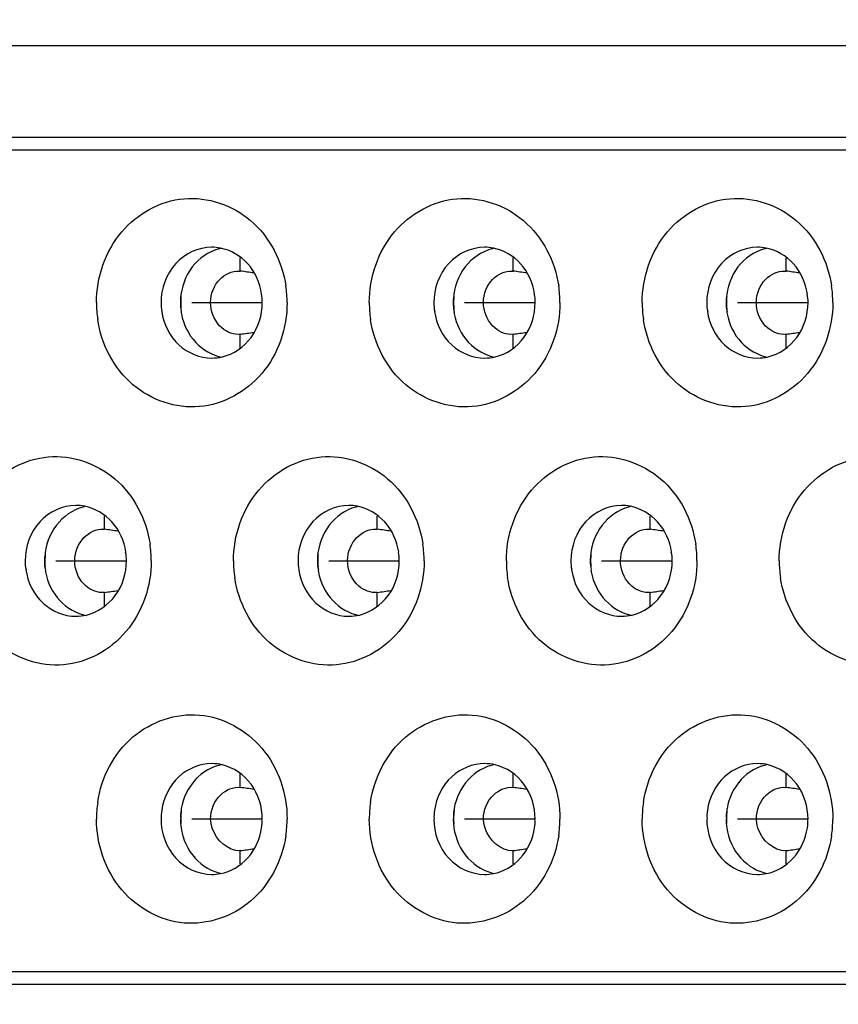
# Model space of a CAD drawing. Extents: x 0 to 594, y 0 to 420.
# Tile 66 of 104: x 324.961 to 325.588, y 186.33 to 187.085. Entities that reach past the tile are written whole.
import ezdxf

# ---------------------------------------------------------------- set-up
doc = ezdxf.new("R2010")
doc.units = 0
doc.header["$LTSCALE"] = 32.67
doc.layers.get('0').update_dxf_attribs({"linetype": 'CONTINUOUS'})
doc.layers.add('151', color=7, linetype='CONTINUOUS')
doc.layers.add('DRIV_DIM', color=7, linetype='CONTINUOUS')
doc.styles.get("Standard").update_dxf_attribs({"font": 'txt', "width": 0.8})
doc.dimstyles.new('DIMSTYLE_1', dxfattribs={"dimtxt": 3.8, "dimasz": 1.8, "dimexe": 2, "dimexo": 1.5, "dimgap": 1.9, "dimtad": 1, "dimdec": 3, "dimlfac": 10, "dimtxsty": 'STANDARD', "dimblk": 'OPEN', "dimblk1": 'OPEN', "dimblk2": 'OPEN', "dimcen": 0.09, "dimazin": 2, "dimtp": 0.5, "dimtm": 0.5, "dimtfac": 1, "dimtdec": -1, "dimtofl": 0, "dimtmove": 0, "dimatfit": 3, "dimtolj": 1})

# ---------------------------------------------------------------- blocks, each defined once
blk = doc.blocks.new('*D9')
at = {"layer": 'DRIV_DIM', "color": 2, "linetype": 'CONTINUOUS'}
for p, q in [((478.2292, 259.54951), (491.45198, 274.23489)), ((297.64891, 184.12031), (289.05132, 184.12031))]:
    blk.add_line(p, q, dxfattribs=at)
for points in [[(488.35853, 273.4823), (490.11372, 272.7486), (489.17548, 274.40351)], [(290.44929, 185.92491), (291.05132, 184.12031), (291.68053, 185.91561)]]:
    blk.add_lwpolyline(points, dxfattribs=at)
for start, end in [(48, 114), (114, 180)]:
    blk.add_arc((410.31245, 184.12031), 119.26112, start, end, dxfattribs=at)
blk = doc.blocks.new('_OPEN')
at = {"color": 0, "linetype": 'BYBLOCK'}
for p, q in [((0, 0), (-1, 0.34202)), ((-1, -0.34202), (0, 0)), ((-1, 0), (0, 0))]:
    blk.add_line(p, q, dxfattribs=at)

msp = doc.modelspace()

# ---------------------------------------------------------------- linework, layer by layer
at = {"color": 7, "linetype": 'CONTINUOUS'}
for p, q in [((326.76682, 187.06531), (323.34353, 187.06531)), ((326.46131, 186.98531), (323.39931, 186.98531)), ((325.1268, 186.89258), (325.12968, 186.89252)), ((325.33601, 186.89258), (325.33889, 186.89252)), ((325.54521, 186.89258), (325.54809, 186.89252)), ((325.02266, 186.69458), (325.02554, 186.69452)), ((325.23186, 186.69458), (325.23474, 186.69452)), ((325.44106, 186.69458), (325.44394, 186.69452)), ((323.45246, 186.35531), (326.40815, 186.35531))]:
    msp.add_line(p, q, dxfattribs=at)
at = {"color": 9, "linetype": 'CONTINUOUS'}
for p, q in [((323.31506, 186.99531), (326.54718, 186.99531)), ((325.12968, 186.89252), (325.12968, 186.90267)), ((325.33889, 186.89252), (325.33889, 186.90267)), ((325.54809, 186.89252), (325.54809, 186.90267)), ((325.12968, 186.83348), (325.12968, 186.8441)), ((325.33889, 186.83348), (325.33889, 186.8441)), ((325.54809, 186.83348), (325.54809, 186.8441)), ((325.02554, 186.69452), (325.02554, 186.70467)), ((325.23474, 186.69452), (325.23474, 186.70467)), ((325.44394, 186.69452), (325.44394, 186.70467)), ((325.02554, 186.63548), (325.02554, 186.6461)), ((325.23474, 186.63548), (325.23474, 186.6461)), ((325.44394, 186.63548), (325.44394, 186.6461)), ((325.12968, 186.49652), (325.12968, 186.50715)), ((325.33889, 186.49652), (325.33889, 186.50715)), ((325.54809, 186.49652), (325.54809, 186.50715)), ((325.12968, 186.43795), (325.12968, 186.4481)), ((325.33889, 186.43795), (325.33889, 186.4481)), ((325.54809, 186.43795), (325.54809, 186.4481)), ((326.46825, 186.34531), (323.39399, 186.34531))]:
    msp.add_line(p, q, dxfattribs=at)
at = {"color": 7, "linetype": 'CONTINUOUS'}
for centre, radius, start, end in [((325.10772, 186.87527), 0.03554, 79.03684, 89.99779), ((325.1226, 186.87503), 0.03578, 103.27457, 105.31452), ((325.31692, 186.87527), 0.03554, 79.03684, 89.99779), ((325.3318, 186.87503), 0.03578, 103.27457, 105.31452), ((325.52613, 186.87527), 0.03554, 79.03684, 89.99779), ((325.541, 186.87503), 0.03578, 103.27457, 105.31452), ((324.97335, 185.74149), 1.16159, 81.74865, 82.26549), ((325.18256, 185.74149), 1.16159, 81.74865, 82.26549), ((325.39176, 185.74149), 1.16159, 81.74865, 82.26549), ((325.07805, 186.86831), 0.0875, 0.0012, 8.40672), ((325.28725, 186.86831), 0.0875, 0.0012, 8.40672), ((325.49646, 186.86831), 0.0875, 0.0012, 8.40672), ((325.10689, 186.86831), 0.0875, 180.0012, 188.40672), ((325.12985, 186.86831), 0.0461, 176.16822, 179.99419), ((325.14869, 186.86831), 0.06467, 177.29449, 184.33156), ((325.1485, 186.86832), 0.06448, 175.64818, 177.29322), ((325.31609, 186.86831), 0.0875, 180.0012, 188.40672), ((325.33905, 186.86831), 0.0461, 176.16822, 179.99419), ((325.3579, 186.86831), 0.06467, 177.29449, 184.33156), ((325.35771, 186.86832), 0.06448, 175.64818, 177.29322), ((325.52529, 186.86831), 0.0875, 180.0012, 188.40672), ((325.54825, 186.86831), 0.0461, 176.16822, 179.99419), ((325.5671, 186.86831), 0.06467, 177.29449, 184.33156), ((325.56691, 186.86832), 0.06448, 175.64818, 177.29322), ((325.12932, 186.86819), 0.04557, 188.41835, 190.61956), ((325.33852, 186.86819), 0.04557, 188.41835, 190.61956), ((325.54772, 186.86819), 0.04557, 188.41835, 190.61956), ((324.97342, 187.99459), 1.16105, 277.73463, 278.24943), ((325.18263, 187.99459), 1.16105, 277.73463, 278.24943), ((325.39183, 187.99459), 1.16105, 277.73463, 278.24943), ((325.10769, 186.86165), 0.03584, 270.04936, 283.25553), ((325.31689, 186.86165), 0.03584, 270.04936, 283.25553), ((325.5261, 186.86165), 0.03584, 270.04936, 283.25553), ((325.00358, 186.67727), 0.03554, 79.03684, 89.99779), ((325.01845, 186.67703), 0.03578, 103.27457, 105.31452), ((325.21278, 186.67727), 0.03554, 79.03684, 89.99779), ((325.22765, 186.67703), 0.03578, 103.27457, 105.31452), ((325.42198, 186.67727), 0.03554, 79.03684, 89.99779), ((325.43685, 186.67703), 0.03578, 103.27457, 105.31452), ((324.86927, 185.54396), 1.16112, 81.7482, 82.26524), ((325.07848, 185.54405), 1.16103, 81.74814, 82.26522), ((325.28768, 185.54405), 1.16103, 81.74814, 82.26522), ((324.97391, 186.67031), 0.0875, 0.0012, 8.40672), ((325.18311, 186.67031), 0.0875, 0.0012, 8.40672), ((325.39231, 186.67031), 0.0875, 0.0012, 8.40672), ((325.0257, 186.67031), 0.0461, 176.17069, 179.99419), ((325.04455, 186.67031), 0.06467, 177.29623, 184.3366), ((325.04436, 186.67032), 0.06448, 175.65375, 177.29498), ((325.2349, 186.67031), 0.0461, 176.17069, 179.99419), ((325.25375, 186.67031), 0.06467, 177.29623, 184.3366), ((325.25356, 186.67032), 0.06448, 175.65375, 177.29498), ((325.4441, 186.67031), 0.0461, 176.17069, 179.99419), ((325.46295, 186.67031), 0.06467, 177.29623, 184.3366), ((325.46277, 186.67032), 0.06448, 175.65375, 177.29498), ((325.02517, 186.67019), 0.04557, 188.41835, 190.61863), ((325.21195, 186.67031), 0.0875, 180.0012, 188.40672), ((325.23438, 186.67019), 0.04557, 188.41835, 190.61863), ((325.42115, 186.67031), 0.0875, 180.0012, 188.40672), ((325.44358, 186.67019), 0.04557, 188.41835, 190.61863), ((325.63035, 186.67031), 0.0875, 180.0012, 188.40672), ((324.8693, 187.79643), 1.16089, 277.73466, 278.24954), ((325.07854, 187.79618), 1.16063, 277.73466, 278.24965), ((325.28774, 187.79618), 1.16063, 277.73466, 278.24965), ((325.00355, 186.66365), 0.03584, 270.04936, 283.25553), ((325.21275, 186.66365), 0.03584, 270.04936, 283.25553), ((325.42195, 186.66365), 0.03584, 270.04936, 283.25553), ((325.10769, 186.47897), 0.03584, 76.74354, 89.95064), ((325.31689, 186.47897), 0.03584, 76.74354, 89.95064), ((325.5261, 186.47897), 0.03584, 76.74354, 89.95064), ((324.97322, 185.34451), 1.16259, 81.75126, 82.26539), ((325.18242, 185.34451), 1.16259, 81.75126, 82.26539), ((325.39162, 185.34451), 1.16259, 81.75126, 82.26539), ((325.10689, 186.47231), 0.0875, 171.59328, 179.9988), ((325.31609, 186.47231), 0.0875, 171.59328, 179.9988), ((325.52529, 186.47231), 0.0875, 171.59328, 179.9988), ((325.14834, 186.47232), 0.06431, 173.94659, 180.00842), ((325.12927, 186.47244), 0.04551, 170.04866, 171.58238), ((325.35754, 186.47232), 0.06431, 173.94659, 180.00842), ((325.33847, 186.47244), 0.04551, 170.04866, 171.58238), ((325.56674, 186.47232), 0.06431, 173.94659, 180.00842), ((325.54767, 186.47244), 0.04551, 170.04866, 171.58238), ((325.12989, 186.47232), 0.04615, 180.00724, 184.31231), ((325.14863, 186.47231), 0.06461, 179.99851, 183.04887), ((325.07805, 186.47231), 0.0875, 351.59328, 359.9988), ((325.33909, 186.47232), 0.04615, 180.00724, 184.31231), ((325.35784, 186.47231), 0.06461, 179.99851, 183.04887), ((325.28725, 186.47231), 0.0875, 351.59328, 359.9988), ((325.5483, 186.47232), 0.04615, 180.00724, 184.31231), ((325.56704, 186.47231), 0.06461, 179.99851, 183.04887), ((325.49646, 186.47231), 0.0875, 351.59328, 359.9988), ((324.97332, 187.59939), 1.16186, 277.73439, 278.2511), ((325.18252, 187.59939), 1.16186, 277.73439, 278.2511), ((325.39172, 187.59939), 1.16186, 277.73439, 278.2511), ((325.10772, 186.46536), 0.03554, 270.00222, 280.96444), ((325.1226, 186.46559), 0.03578, 254.68113, 256.72659), ((325.31692, 186.46536), 0.03554, 270.00222, 280.96444), ((325.3318, 186.46559), 0.03578, 254.68113, 256.72659), ((325.52613, 186.46536), 0.03554, 270.00222, 280.96444), ((325.541, 186.46559), 0.03578, 254.68113, 256.72659)]:
    msp.add_arc(centre, radius, start, end, dxfattribs=at)
for points, knots in [([(325.01939, 186.86831), (325.01939, 186.88751), (325.03218, 186.92635), (325.08566, 186.95614), (325.14359, 186.93629), (325.16183, 186.89989), (325.16461, 186.8811)], [0, 0, 0, 0, 0.258959, 0.502654, 0.743811, 1, 1, 1, 1]), ([(325.22859, 186.86831), (325.22859, 186.88751), (325.24138, 186.92635), (325.29486, 186.95614), (325.35279, 186.93629), (325.37103, 186.89989), (325.37382, 186.8811)], [0, 0, 0, 0, 0.258959, 0.502654, 0.743811, 1, 1, 1, 1]), ([(325.43779, 186.86831), (325.43779, 186.88751), (325.45058, 186.92635), (325.50406, 186.95614), (325.56199, 186.93629), (325.58024, 186.89989), (325.58302, 186.8811)], [0, 0, 0, 0, 0.258959, 0.502654, 0.743811, 1, 1, 1, 1]), ([(325.10772, 186.91081), (325.09767, 186.91081), (325.07633, 186.9008), (325.0689, 186.87902), (325.0689, 186.86831)], [0, 0, 0, 0, 0.484051, 1, 1, 1, 1]), ([(325.11315, 186.90954), (325.10524, 186.90738), (325.09033, 186.89693), (325.08442, 186.88), (325.08385, 186.87139)], [0, 0, 0, 0, 0.487043, 1, 1, 1, 1]), ([(325.14605, 186.87511), (325.14481, 186.88348), (325.13775, 186.89958), (325.12237, 186.90863), (325.11448, 186.91016)], [0, 0, 0, 0, 0.513063, 1, 1, 1, 1]), ([(325.31692, 186.91081), (325.30688, 186.91081), (325.28553, 186.9008), (325.2781, 186.87902), (325.2781, 186.86831)], [0, 0, 0, 0, 0.484051, 1, 1, 1, 1]), ([(325.32235, 186.90954), (325.31444, 186.90738), (325.29953, 186.89693), (325.29362, 186.88), (325.29305, 186.87139)], [0, 0, 0, 0, 0.487043, 1, 1, 1, 1]), ([(325.35525, 186.87511), (325.35401, 186.88348), (325.34695, 186.89958), (325.33157, 186.90863), (325.32368, 186.91016)], [0, 0, 0, 0, 0.513063, 1, 1, 1, 1]), ([(325.52613, 186.91081), (325.51608, 186.91081), (325.49473, 186.9008), (325.4873, 186.87902), (325.4873, 186.86831)], [0, 0, 0, 0, 0.484051, 1, 1, 1, 1]), ([(325.53155, 186.90954), (325.52365, 186.90738), (325.50873, 186.89693), (325.50283, 186.88), (325.50225, 186.87139)], [0, 0, 0, 0, 0.487043, 1, 1, 1, 1]), ([(325.56445, 186.87511), (325.56321, 186.88348), (325.55615, 186.89958), (325.54077, 186.90863), (325.53289, 186.91016)], [0, 0, 0, 0, 0.513063, 1, 1, 1, 1]), ([(325.12968, 186.8441), (325.12477, 186.84343), (325.11285, 186.84834), (325.10462, 186.86584), (325.10986, 186.88511), (325.12135, 186.89212), (325.1268, 186.89258)], [0, 0, 0, 0, 0.213585, 0.48729, 0.764313, 1, 1, 1, 1]), ([(325.33889, 186.8441), (325.33397, 186.84343), (325.32205, 186.84834), (325.31382, 186.86584), (325.31907, 186.88511), (325.33055, 186.89212), (325.33601, 186.89258)], [0, 0, 0, 0, 0.213585, 0.48729, 0.764313, 1, 1, 1, 1]), ([(325.54809, 186.8441), (325.54317, 186.84343), (325.53125, 186.84834), (325.52302, 186.86584), (325.52827, 186.88511), (325.53975, 186.89212), (325.54521, 186.89258)], [0, 0, 0, 0, 0.213585, 0.48729, 0.764313, 1, 1, 1, 1]), ([(325.16555, 186.86831), (325.16555, 186.84911), (325.15276, 186.81028), (325.09928, 186.78048), (325.04135, 186.80034), (325.02311, 186.83673), (325.02033, 186.85552)], [0, 0, 0, 0, 0.258959, 0.502654, 0.743811, 1, 1, 1, 1]), ([(325.11591, 186.82677), (325.12453, 186.8288), (325.14093, 186.84017), (325.14655, 186.85896), (325.14655, 186.86831)], [0, 0, 0, 0, 0.486351, 1, 1, 1, 1]), ([(325.37476, 186.86831), (325.37476, 186.84911), (325.36197, 186.81028), (325.30848, 186.78048), (325.25055, 186.80034), (325.23231, 186.83673), (325.22953, 186.85552)], [0, 0, 0, 0, 0.258959, 0.502654, 0.743811, 1, 1, 1, 1]), ([(325.32511, 186.82677), (325.33373, 186.8288), (325.35013, 186.84017), (325.35575, 186.85896), (325.35575, 186.86831)], [0, 0, 0, 0, 0.486351, 1, 1, 1, 1]), ([(325.58396, 186.86831), (325.58396, 186.84911), (325.57117, 186.81028), (325.51769, 186.78048), (325.45975, 186.80034), (325.44151, 186.83673), (325.43873, 186.85552)], [0, 0, 0, 0, 0.258959, 0.502654, 0.743811, 1, 1, 1, 1]), ([(325.53431, 186.82677), (325.54293, 186.8288), (325.55934, 186.84017), (325.56495, 186.85896), (325.56495, 186.86831)], [0, 0, 0, 0, 0.486351, 1, 1, 1, 1]), ([(325.0694, 186.86152), (325.0708, 186.85203), (325.07956, 186.83373), (325.09868, 186.82581), (325.10772, 186.82581)], [0, 0, 0, 0, 0.514592, 1, 1, 1, 1]), ([(325.08453, 186.85979), (325.08604, 186.85176), (325.0933, 186.83647), (325.10818, 186.82794), (325.11581, 186.82646)], [0, 0, 0, 0, 0.512784, 1, 1, 1, 1]), ([(325.2786, 186.86152), (325.28, 186.85203), (325.28876, 186.83373), (325.30788, 186.82581), (325.31692, 186.82581)], [0, 0, 0, 0, 0.514592, 1, 1, 1, 1]), ([(325.29373, 186.85979), (325.29524, 186.85176), (325.3025, 186.83647), (325.31739, 186.82794), (325.32501, 186.82646)], [0, 0, 0, 0, 0.512784, 1, 1, 1, 1]), ([(325.4878, 186.86152), (325.4892, 186.85203), (325.49796, 186.83373), (325.51708, 186.82581), (325.52613, 186.82581)], [0, 0, 0, 0, 0.514592, 1, 1, 1, 1]), ([(325.50294, 186.85979), (325.50444, 186.85176), (325.5117, 186.83647), (325.52659, 186.82794), (325.53421, 186.82646)], [0, 0, 0, 0, 0.512784, 1, 1, 1, 1]), ([(324.91524, 186.67031), (324.91524, 186.68951), (324.92803, 186.72835), (324.98151, 186.75814), (325.03945, 186.73829), (325.05769, 186.70189), (325.06047, 186.6831)], [0, 0, 0, 0, 0.258959, 0.502654, 0.743811, 1, 1, 1, 1]), ([(325.12444, 186.67031), (325.12444, 186.68951), (325.13723, 186.72835), (325.19072, 186.75814), (325.24865, 186.73829), (325.26689, 186.70189), (325.26967, 186.6831)], [0, 0, 0, 0, 0.258959, 0.502654, 0.743811, 1, 1, 1, 1]), ([(325.33365, 186.67031), (325.33365, 186.68951), (325.34644, 186.72835), (325.39992, 186.75814), (325.45785, 186.73829), (325.47609, 186.70189), (325.47887, 186.6831)], [0, 0, 0, 0, 0.258959, 0.502654, 0.743811, 1, 1, 1, 1]), ([(325.54285, 186.67031), (325.54285, 186.68951), (325.55564, 186.72835), (325.60912, 186.75814), (325.66705, 186.73829), (325.68529, 186.70189), (325.68808, 186.6831)], [0, 0, 0, 0, 0.258959, 0.502654, 0.743811, 1, 1, 1, 1]), ([(325.00358, 186.71281), (324.99353, 186.71281), (324.97218, 186.7028), (324.96475, 186.68102), (324.96475, 186.67031)], [0, 0, 0, 0, 0.484051, 1, 1, 1, 1]), ([(325.009, 186.71154), (325.0011, 186.70938), (324.98619, 186.69893), (324.98028, 186.682), (324.9797, 186.67339)], [0, 0, 0, 0, 0.487043, 1, 1, 1, 1]), ([(325.0419, 186.67711), (325.04067, 186.68548), (325.0336, 186.70158), (325.01822, 186.71063), (325.01034, 186.71216)], [0, 0, 0, 0, 0.513063, 1, 1, 1, 1]), ([(325.21278, 186.71281), (325.20273, 186.71281), (325.18139, 186.7028), (325.17395, 186.68102), (325.17395, 186.67031)], [0, 0, 0, 0, 0.484051, 1, 1, 1, 1]), ([(325.2182, 186.71154), (325.2103, 186.70938), (325.19539, 186.69893), (325.18948, 186.682), (325.1889, 186.67339)], [0, 0, 0, 0, 0.487043, 1, 1, 1, 1]), ([(325.25111, 186.67711), (325.24987, 186.68548), (325.2428, 186.70158), (325.22743, 186.71063), (325.21954, 186.71216)], [0, 0, 0, 0, 0.513063, 1, 1, 1, 1]), ([(325.42198, 186.71281), (325.41193, 186.71281), (325.39059, 186.7028), (325.38316, 186.68102), (325.38316, 186.67031)], [0, 0, 0, 0, 0.484051, 1, 1, 1, 1]), ([(325.4274, 186.71154), (325.4195, 186.70938), (325.40459, 186.69893), (325.39868, 186.682), (325.39811, 186.67339)], [0, 0, 0, 0, 0.487043, 1, 1, 1, 1]), ([(325.46031, 186.67711), (325.45907, 186.68548), (325.45201, 186.70158), (325.43663, 186.71063), (325.42874, 186.71216)], [0, 0, 0, 0, 0.513063, 1, 1, 1, 1]), ([(325.02554, 186.6461), (325.02062, 186.64543), (325.0087, 186.65034), (325.00047, 186.66784), (325.00572, 186.68711), (325.0172, 186.69412), (325.02266, 186.69458)], [0, 0, 0, 0, 0.213585, 0.487288, 0.764311, 1, 1, 1, 1]), ([(325.23474, 186.6461), (325.22982, 186.64543), (325.21791, 186.65034), (325.20967, 186.66784), (325.21492, 186.68711), (325.2264, 186.69412), (325.23186, 186.69458)], [0, 0, 0, 0, 0.213585, 0.487288, 0.764311, 1, 1, 1, 1]), ([(325.44394, 186.6461), (325.43903, 186.64543), (325.42711, 186.65034), (325.41888, 186.66784), (325.42412, 186.68711), (325.43561, 186.69412), (325.44106, 186.69458)], [0, 0, 0, 0, 0.213585, 0.487288, 0.764311, 1, 1, 1, 1]), ([(325.06141, 186.67031), (325.06141, 186.65111), (325.04862, 186.61228), (324.99514, 186.58248), (324.93721, 186.60234), (324.91896, 186.63873), (324.91618, 186.65752)], [0, 0, 0, 0, 0.258959, 0.502654, 0.743811, 1, 1, 1, 1]), ([(324.96525, 186.66352), (324.96666, 186.65403), (324.97542, 186.63573), (324.99454, 186.62781), (325.00358, 186.62781)], [0, 0, 0, 0, 0.514592, 1, 1, 1, 1]), ([(325.01176, 186.62877), (325.02038, 186.6308), (325.03679, 186.64217), (325.0424, 186.66096), (325.0424, 186.67031)], [0, 0, 0, 0, 0.486351, 1, 1, 1, 1]), ([(325.27061, 186.67031), (325.27061, 186.65111), (325.25782, 186.61228), (325.20434, 186.58248), (325.14641, 186.60234), (325.12817, 186.63873), (325.12538, 186.65752)], [0, 0, 0, 0, 0.258959, 0.502654, 0.743811, 1, 1, 1, 1]), ([(325.17445, 186.66352), (325.17586, 186.65403), (325.18462, 186.63573), (325.20374, 186.62781), (325.21278, 186.62781)], [0, 0, 0, 0, 0.514592, 1, 1, 1, 1]), ([(325.22097, 186.62877), (325.22958, 186.6308), (325.24599, 186.64217), (325.25161, 186.66096), (325.25161, 186.67031)], [0, 0, 0, 0, 0.486351, 1, 1, 1, 1]), ([(325.47981, 186.67031), (325.47981, 186.65111), (325.46702, 186.61228), (325.41354, 186.58248), (325.35561, 186.60234), (325.33737, 186.63873), (325.33459, 186.65752)], [0, 0, 0, 0, 0.258959, 0.502654, 0.743811, 1, 1, 1, 1]), ([(325.38366, 186.66352), (325.38506, 186.65403), (325.39382, 186.63573), (325.41294, 186.62781), (325.42198, 186.62781)], [0, 0, 0, 0, 0.514592, 1, 1, 1, 1]), ([(325.43017, 186.62877), (325.43879, 186.6308), (325.45519, 186.64217), (325.46081, 186.66096), (325.46081, 186.67031)], [0, 0, 0, 0, 0.486351, 1, 1, 1, 1]), ([(325.68902, 186.67031), (325.68902, 186.65111), (325.67623, 186.61228), (325.62274, 186.58248), (325.56481, 186.60234), (325.54657, 186.63873), (325.54379, 186.65752)], [0, 0, 0, 0, 0.258959, 0.502654, 0.743811, 1, 1, 1, 1]), ([(324.98039, 186.66179), (324.98189, 186.65376), (324.98915, 186.63847), (325.00404, 186.62994), (325.01166, 186.62846)], [0, 0, 0, 0, 0.512784, 1, 1, 1, 1]), ([(325.18959, 186.66179), (325.1911, 186.65376), (325.19835, 186.63847), (325.21324, 186.62994), (325.22086, 186.62846)], [0, 0, 0, 0, 0.512784, 1, 1, 1, 1]), ([(325.39879, 186.66179), (325.4003, 186.65376), (325.40756, 186.63847), (325.42244, 186.62994), (325.43007, 186.62846)], [0, 0, 0, 0, 0.512784, 1, 1, 1, 1]), ([(325.02033, 186.4851), (325.02311, 186.50389), (325.04135, 186.54029), (325.09928, 186.56014), (325.15276, 186.53035), (325.16555, 186.49151), (325.16555, 186.47231)], [0, 0, 0, 0, 0.256189, 0.497346, 0.741041, 1, 1, 1, 1]), ([(325.22953, 186.4851), (325.23231, 186.50389), (325.25055, 186.54029), (325.30848, 186.56014), (325.36197, 186.53035), (325.37476, 186.49151), (325.37476, 186.47231)], [0, 0, 0, 0, 0.256189, 0.497346, 0.741041, 1, 1, 1, 1]), ([(325.43873, 186.4851), (325.44151, 186.50389), (325.45975, 186.54029), (325.51769, 186.56014), (325.57117, 186.53035), (325.58396, 186.49151), (325.58396, 186.47231)], [0, 0, 0, 0, 0.256189, 0.497346, 0.741041, 1, 1, 1, 1]), ([(325.10772, 186.51481), (325.09868, 186.51481), (325.07956, 186.50689), (325.0708, 186.48859), (325.0694, 186.47911)], [0, 0, 0, 0, 0.485408, 1, 1, 1, 1]), ([(325.11581, 186.51416), (325.1081, 186.51267), (325.09307, 186.50398), (325.08586, 186.48845), (325.08444, 186.48031)], [0, 0, 0, 0, 0.487121, 1, 1, 1, 1]), ([(325.14655, 186.47231), (325.14655, 186.48166), (325.14093, 186.50045), (325.12453, 186.51182), (325.11591, 186.51386)], [0, 0, 0, 0, 0.513649, 1, 1, 1, 1]), ([(325.31692, 186.51481), (325.30788, 186.51481), (325.28876, 186.50689), (325.28, 186.48859), (325.2786, 186.47911)], [0, 0, 0, 0, 0.485408, 1, 1, 1, 1]), ([(325.32501, 186.51416), (325.31731, 186.51267), (325.30227, 186.50398), (325.29507, 186.48845), (325.29364, 186.48031)], [0, 0, 0, 0, 0.487121, 1, 1, 1, 1]), ([(325.35575, 186.47231), (325.35575, 186.48166), (325.35014, 186.50045), (325.33373, 186.51182), (325.32511, 186.51386)], [0, 0, 0, 0, 0.513649, 1, 1, 1, 1]), ([(325.52613, 186.51481), (325.51708, 186.51481), (325.49796, 186.50689), (325.4892, 186.48859), (325.4878, 186.47911)], [0, 0, 0, 0, 0.485408, 1, 1, 1, 1]), ([(325.53421, 186.51416), (325.52651, 186.51267), (325.51147, 186.50398), (325.50427, 186.48845), (325.50284, 186.48031)], [0, 0, 0, 0, 0.487121, 1, 1, 1, 1]), ([(325.56495, 186.47231), (325.56495, 186.48166), (325.55934, 186.50045), (325.54293, 186.51182), (325.53431, 186.51386)], [0, 0, 0, 0, 0.513649, 1, 1, 1, 1]), ([(325.10692, 186.47231), (325.10692, 186.47906), (325.11173, 186.49165), (325.12443, 186.49723), (325.12968, 186.49652)], [0, 0, 0, 0, 0.559875, 1, 1, 1, 1]), ([(325.31613, 186.47231), (325.31613, 186.47906), (325.32093, 186.49165), (325.33363, 186.49723), (325.33889, 186.49652)], [0, 0, 0, 0, 0.559875, 1, 1, 1, 1]), ([(325.52533, 186.47231), (325.52533, 186.47906), (325.53013, 186.49165), (325.54283, 186.49723), (325.54809, 186.49652)], [0, 0, 0, 0, 0.559875, 1, 1, 1, 1]), ([(325.16461, 186.45952), (325.16183, 186.44073), (325.14359, 186.40434), (325.08566, 186.38448), (325.03218, 186.41428), (325.01939, 186.45311), (325.01939, 186.47231)], [0, 0, 0, 0, 0.256189, 0.497346, 0.741041, 1, 1, 1, 1]), ([(325.0689, 186.47231), (325.0689, 186.4616), (325.07633, 186.43982), (325.09767, 186.42982), (325.10772, 186.42981)], [0, 0, 0, 0, 0.515949, 1, 1, 1, 1]), ([(325.08387, 186.46885), (325.08452, 186.46031), (325.09049, 186.44355), (325.1053, 186.43323), (325.11314, 186.43108)], [0, 0, 0, 0, 0.512906, 1, 1, 1, 1]), ([(325.12968, 186.4481), (325.12736, 186.44779), (325.11553, 186.45032), (325.10692, 186.46298), (325.10692, 186.47231)], [0, 0, 0, 0, 0.200613, 1, 1, 1, 1]), ([(325.37382, 186.45952), (325.37103, 186.44073), (325.35279, 186.40434), (325.29486, 186.38448), (325.24138, 186.41428), (325.22859, 186.45311), (325.22859, 186.47231)], [0, 0, 0, 0, 0.256189, 0.497346, 0.741041, 1, 1, 1, 1]), ([(325.2781, 186.47231), (325.2781, 186.4616), (325.28553, 186.43982), (325.30688, 186.42982), (325.31692, 186.42981)], [0, 0, 0, 0, 0.515949, 1, 1, 1, 1]), ([(325.29308, 186.46885), (325.29372, 186.46031), (325.29969, 186.44355), (325.3145, 186.43323), (325.32234, 186.43108)], [0, 0, 0, 0, 0.512906, 1, 1, 1, 1]), ([(325.33889, 186.4481), (325.33657, 186.44779), (325.32473, 186.45032), (325.31613, 186.46298), (325.31613, 186.47231)], [0, 0, 0, 0, 0.200613, 1, 1, 1, 1]), ([(325.58302, 186.45952), (325.58024, 186.44073), (325.56199, 186.40434), (325.50406, 186.38448), (325.45058, 186.41428), (325.43779, 186.45311), (325.43779, 186.47231)], [0, 0, 0, 0, 0.256189, 0.497346, 0.741041, 1, 1, 1, 1]), ([(325.4873, 186.47231), (325.4873, 186.4616), (325.49473, 186.43982), (325.51608, 186.42982), (325.52613, 186.42981)], [0, 0, 0, 0, 0.515949, 1, 1, 1, 1]), ([(325.50228, 186.46885), (325.50292, 186.46031), (325.50889, 186.44355), (325.5237, 186.43323), (325.53155, 186.43108)], [0, 0, 0, 0, 0.512906, 1, 1, 1, 1]), ([(325.54809, 186.4481), (325.54577, 186.44779), (325.53393, 186.45032), (325.52533, 186.46298), (325.52533, 186.47231)], [0, 0, 0, 0, 0.200613, 1, 1, 1, 1]), ([(325.11448, 186.43046), (325.12237, 186.43199), (325.13775, 186.44104), (325.14481, 186.45714), (325.14605, 186.46552)], [0, 0, 0, 0, 0.486937, 1, 1, 1, 1]), ([(325.32368, 186.43046), (325.33157, 186.43199), (325.34695, 186.44104), (325.35401, 186.45714), (325.35525, 186.46552)], [0, 0, 0, 0, 0.486937, 1, 1, 1, 1]), ([(325.53289, 186.43046), (325.54077, 186.43199), (325.55615, 186.44104), (325.56321, 186.45714), (325.56445, 186.46552)], [0, 0, 0, 0, 0.486937, 1, 1, 1, 1])]:
    msp.add_open_spline(points, degree=3, knots=knots, dxfattribs=at)
for points in [[(325.14655, 186.86831), (325.14655, 186.87056), (325.14654, 186.87288), (325.14582, 186.87501)], [(325.35575, 186.86831), (325.35575, 186.87056), (325.35574, 186.87288), (325.35502, 186.87501)], [(325.56495, 186.86831), (325.56495, 186.87056), (325.56494, 186.87288), (325.56422, 186.87501)], [(325.0689, 186.86831), (325.0689, 186.86606), (325.06891, 186.86374), (325.06963, 186.86161)], [(325.08374, 186.86831), (325.08374, 186.86606), (325.08376, 186.86374), (325.08447, 186.86161)], [(325.2781, 186.86831), (325.2781, 186.86606), (325.27811, 186.86374), (325.27883, 186.86161)], [(325.29295, 186.86831), (325.29295, 186.86606), (325.29296, 186.86374), (325.29367, 186.86161)], [(325.4873, 186.86831), (325.4873, 186.86606), (325.48731, 186.86374), (325.48803, 186.86161)], [(325.50215, 186.86831), (325.50215, 186.86606), (325.50216, 186.86374), (325.50288, 186.86161)], [(325.0424, 186.67031), (325.0424, 186.67256), (325.04239, 186.67488), (325.04168, 186.67701)], [(325.25161, 186.67031), (325.25161, 186.67256), (325.25159, 186.67488), (325.25088, 186.67701)], [(325.46081, 186.67031), (325.46081, 186.67256), (325.4608, 186.67488), (325.46008, 186.67701)], [(324.96475, 186.67031), (324.96475, 186.66806), (324.96477, 186.66574), (324.96548, 186.66361)], [(324.9796, 186.67031), (324.9796, 186.66806), (324.97961, 186.66574), (324.98033, 186.66361)], [(325.17395, 186.67031), (325.17395, 186.66806), (325.17397, 186.66574), (325.17468, 186.66361)], [(325.1888, 186.67031), (325.1888, 186.66806), (325.18881, 186.66574), (325.18953, 186.66361)], [(325.38316, 186.67031), (325.38316, 186.66806), (325.38317, 186.66574), (325.38389, 186.66361)], [(325.398, 186.67031), (325.398, 186.66806), (325.39802, 186.66574), (325.39873, 186.66361)], [(325.0694, 186.47911), (325.06907, 186.47688), (325.06874, 186.47458), (325.06914, 186.47236)], [(325.08424, 186.47911), (325.08391, 186.47688), (325.08359, 186.47458), (325.08398, 186.47236)], [(325.2786, 186.47911), (325.27827, 186.47688), (325.27795, 186.47458), (325.27834, 186.47236)], [(325.29344, 186.47911), (325.29312, 186.47688), (325.29279, 186.47458), (325.29319, 186.47236)], [(325.4878, 186.47911), (325.48747, 186.47688), (325.48715, 186.47458), (325.48754, 186.47236)], [(325.50265, 186.47911), (325.50232, 186.47688), (325.50199, 186.47458), (325.50239, 186.47236)], [(325.14605, 186.46552), (325.14638, 186.46774), (325.1467, 186.47005), (325.14631, 186.47226)], [(325.35525, 186.46552), (325.35558, 186.46774), (325.3559, 186.47005), (325.35551, 186.47226)], [(325.56445, 186.46552), (325.56478, 186.46774), (325.56511, 186.47005), (325.56471, 186.47226)]]:
    msp.add_open_spline(points, degree=3, dxfattribs=at)
at = {"layer": '151', "color": 7, "linetype": 'CONTINUOUS'}
for p, q in [((325.09247, 186.86831), (325.14655, 186.86831)), ((325.30167, 186.86831), (325.35575, 186.86831)), ((325.51087, 186.86831), (325.56495, 186.86831)), ((324.98833, 186.67031), (325.0424, 186.67031)), ((325.19753, 186.67031), (325.25161, 186.67031)), ((325.40673, 186.67031), (325.46081, 186.67031)), ((325.14655, 186.47231), (325.09247, 186.47231)), ((325.35575, 186.47231), (325.30167, 186.47231)), ((325.56495, 186.47231), (325.51087, 186.47231))]:
    msp.add_line(p, q, dxfattribs=at)

# ---------------------------------------------------------------- dimensions: what is measured, and where the dimension line sits
at = {"layer": 'DRIV_DIM', "color": 2, "linetype": 'CONTINUOUS'}
dim = msp.add_angular_dim_2l(base=(361.80458, 293.07077), line1=((476.4275, 257.54851), (477.22551, 258.43479)), line2=((300.34152, 184.12031), (299.14891, 184.12031)), dimstyle='DIMSTYLE_1', override={"dimtad": 2}, dxfattribs=at)
dim.commit()
dim.dimension.update_dxf_attribs({"geometry": '*D9', "text_midpoint": (325.37448, 267.83863), "dimtype": 162})

doc.saveas('drawing.dxf')
